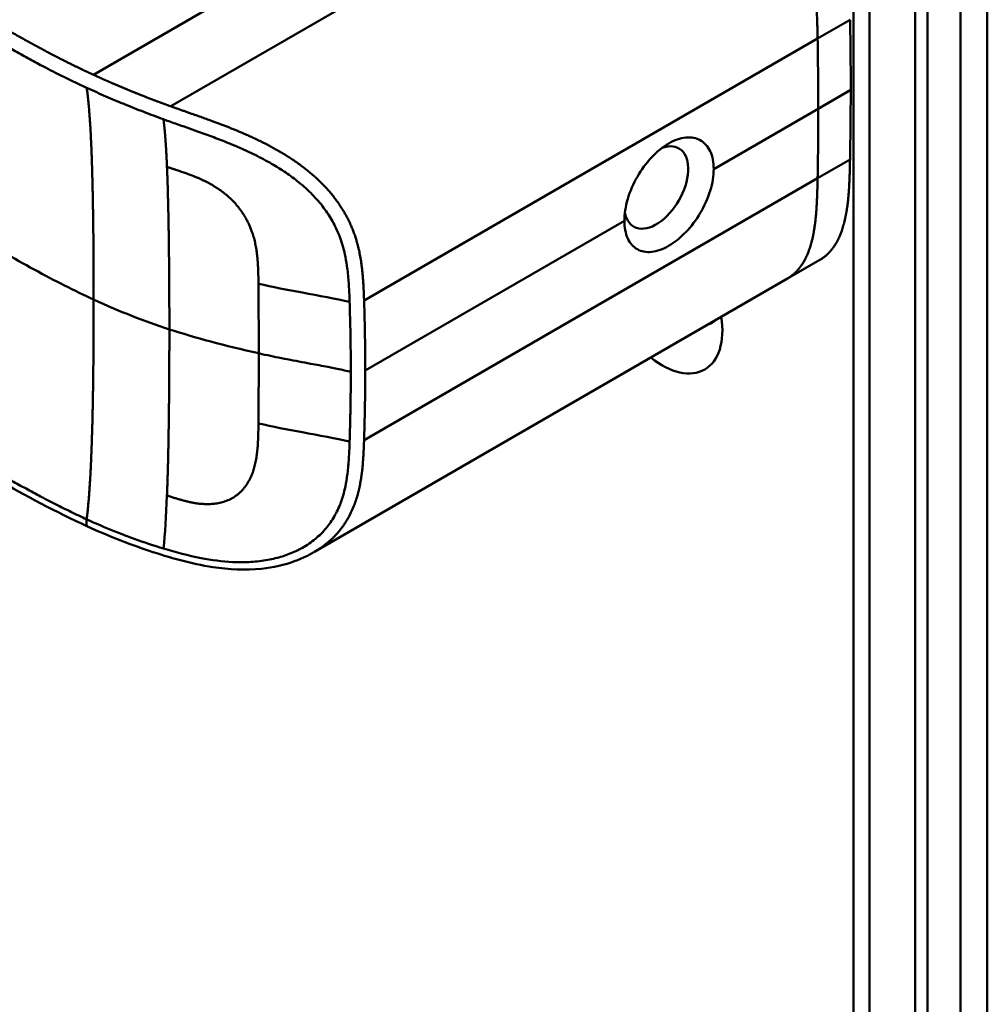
# Model space of a CAD drawing. Header units: millimetres. Extents: x 20 to 833, y 20 to 574.
# Tile 3 of 21: x 228 to 249, y 86 to 108. Entities that reach past the tile are written whole.
import ezdxf

# ---------------------------------------------------------------- set-up
doc = ezdxf.new("R2010")
doc.units = ezdxf.units.MM
doc.header["$LTSCALE"] = 2
doc.layers.add('Sichtbare Kanten(DIN)', color=7, linetype='Continuous', lineweight=50)
doc.layers.add('Sichtbare tangentiale Kanten(DIN)', color=7, linetype='Continuous', lineweight=50)

msp = doc.modelspace()

# ---------------------------------------------------------------- linework, layer by layer
at = {"layer": 'Sichtbare Kanten(DIN)'}
for p, q in [((246.435, 64.577), (246.435, 126.445)), ((247.776, 63.189), (247.776, 125.71)), ((248.05, 125.869), (248.05, 63.348)), ((234.648, 104.507), (234.648, 104.507)), ((244.996, 102.251), (245.704, 102.659)), ((244.996, 102.251), (234.687, 96.299))]:
    msp.add_line(p, q, dxfattribs=at)
for centre, major_axis, start_param, end_param in [((186.002, 141.216), (-42.69, 73.941), 3.926987, 3.948812), ((186.008, 141.212), (-42.685, 73.933), 3.905166, 3.926991), ((242.136, 104.234), (0.492, 0.852), 2.540385, 6.888941), ((242.261, 101.88), (0.93, -1.611), 5.310049, 7.256322), ((242.826, 102.207), (0.53, -0.918), 6.124246, 6.442125)]:
    msp.add_ellipse(centre, major_axis=major_axis, ratio=0.57735, start_param=start_param, end_param=end_param, dxfattribs=at)
for points, knots in [([(249.352, 128.568), (249.352, 117.682), (249.352, 106.795), (249.352, 86.172), (249.352, 76.436), (249.352, 66.7)], [0, 0, 0, 0, 10, 10, 18.943141, 18.943141, 18.943141, 18.943141]), ([(229.737, 96.852), (228.346, 97.491), (227.136, 98.25), (223.833, 100.174), (221.78, 101.369), (213.568, 106.151), (207.409, 109.738), (198.94, 114.67), (196.63, 116.015), (192.588, 118.369), (190.676, 119.293), (188.892, 120.736), (188.588, 121.035), (188.176, 121.592), (188.037, 121.843), (187.867, 122.311), (187.82, 122.527), (187.798, 122.849), (187.798, 122.951), (187.81, 123.134), (187.818, 123.212), (187.835, 123.311), (187.836, 123.32), (187.839, 123.333), (187.839, 123.338), (187.841, 123.346), (187.841, 123.348), (187.842, 123.352), (187.842, 123.354), (187.843, 123.356), (187.843, 123.356), (187.843, 123.357), (187.843, 123.358), (187.843, 123.359), (187.843, 123.359), (187.843, 123.36), (187.843, 123.361), (187.843, 123.361)], [0, 0, 0, 0, 1.330879, 1.330879, 3.517902, 3.517902, 10.078968, 10.078968, 12.539368, 12.539368, 14.385097, 14.385097, 14.827131, 14.827131, 15.157869, 15.157869, 15.425993, 15.425993, 15.548214, 15.548214, 15.639932, 15.639932, 15.648432, 15.648432, 15.652584, 15.652584, 15.654666, 15.654666, 15.655832, 15.655832, 15.656235, 15.656235, 15.656577, 15.656577, 15.657146, 15.657146, 15.657775, 15.657775, 15.657775, 15.657775]), ([(243.388, 104.636), (243.388, 104.777), (243.363, 104.913), (243.261, 105.132), (243.184, 105.214), (243.008, 105.312), (242.898, 105.335), (242.658, 105.311), (242.528, 105.264), (242.285, 105.123), (242.155, 105.02), (241.917, 104.768), (241.809, 104.619), (241.638, 104.32), (241.563, 104.151), (241.465, 103.816), (241.44, 103.652), (241.44, 103.511)], [-1.550092, -1.550092, -1.550092, -1.550092, -1.420561, -1.420561, -1.290997, -1.290997, -1.162206, -1.162206, -1.033415, -1.033415, -0.904355, -0.904355, -0.775296, -0.775296, -0.646001, -0.646001, -0.51674, -0.51674, -0.51674, -0.51674]), ([(243.388, 104.636), (243.388, 104.636), (243.388, 104.636), (243.388, 104.495), (243.363, 104.33), (243.261, 103.997), (243.184, 103.828), (243.008, 103.532), (242.898, 103.384), (242.658, 103.135), (242.528, 103.032), (242.406, 102.962), (242.285, 102.892), (242.155, 102.845), (241.917, 102.819), (241.809, 102.84), (241.638, 102.937), (241.563, 103.018), (241.465, 103.235), (241.44, 103.37), (241.44, 103.511), (241.44, 103.511), (241.44, 103.511)], [1.55009, 1.55009, 1.55009, 1.55009, 1.550123, 1.550123, 1.679687, 1.679687, 1.809251, 1.809251, 1.938041, 1.938041, 2.066832, 2.066832, 2.066832, 2.195892, 2.195892, 2.324951, 2.324951, 2.454246, 2.454246, 2.58354, 2.58354, 2.583573, 2.583573, 2.583573, 2.583573]), ([(234.687, 96.299), (234.685, 96.298), (234.684, 96.297), (234.681, 96.295), (234.679, 96.294), (234.675, 96.292), (234.672, 96.29), (234.664, 96.286), (234.659, 96.283), (234.642, 96.273), (234.631, 96.267), (234.589, 96.244), (234.56, 96.229), (234.443, 96.17), (234.355, 96.132), (234.031, 96.011), (233.784, 95.957), (233.183, 95.894), (232.822, 95.912), (231.994, 96.039), (231.527, 96.172), (230.614, 96.476), (230.164, 96.656), (229.737, 96.852)], [0, 0, 0, 0, 0.001294, 0.001294, 0.00269, 0.00269, 0.005129, 0.005129, 0.009712, 0.009712, 0.019866, 0.019866, 0.046471, 0.046471, 0.126297, 0.126297, 0.333994, 0.333994, 0.625513, 0.625513, 1.018787, 1.018787, 1.429049, 1.429049, 1.429049, 1.429049])]:
    msp.add_open_spline(points, degree=3, knots=knots, dxfattribs=at)
msp.add_open_spline([(245.704, 102.659), (246.005, 102.833), (246.218, 103.158), (246.33, 103.627), (246.347, 104.203), (246.359, 104.847)], degree=5, dxfattribs=at)
at = {"layer": 'Sichtbare tangentiale Kanten(DIN)'}
for p, q in [((246.786, 125.955), (246.786, 64.087)), ((242.785, 112.489), (231.552, 106.003)), ((233.03, 108.515), (229.869, 106.689)), ((245.652, 107.481), (246.359, 107.889)), ((245.652, 107.481), (235.767, 101.773)), ((245.667, 105.951), (246.374, 106.36)), ((243.388, 104.636), (245.667, 105.951)), ((246.359, 104.847), (245.652, 104.438)), ((245.652, 104.438), (235.767, 98.731)), ((235.792, 100.25), (241.44, 103.511)), ((233.464, 102.136), (233.464, 102.139)), ((233.464, 99.094), (233.464, 99.091)), ((229.719, 97.007), (229.721, 97.006))]:
    msp.add_line(p, q, dxfattribs=at)
for centre, major_axis, ratio, start_param, end_param in [((185.294, 140.807), (-42.69, 73.941), 0.57735, 3.926988, 3.948812), ((185.301, 140.803), (-42.685, 73.933), 0.57735, 3.905166, 3.926992), ((233.41, 100.374), (0.004, 3.508), 0.017337, 4.783225, 5.238941), ((233.41, 100.739), (0.002, -3.501), 0.017405, 1.081475, 1.537252)]:
    msp.add_ellipse(centre, major_axis=major_axis, ratio=ratio, start_param=start_param, end_param=end_param, dxfattribs=at)
for points, degree, knots in [([(229.869, 106.689), (229.869, 106.689), (229.865, 106.691), (229.793, 106.724), (229.653, 106.789), (229.444, 106.889), (229.176, 107.022), (228.853, 107.19), (228.538, 107.36), (228.225, 107.534), (227.912, 107.711), (227.216, 108.116), (226.132, 108.748), (224.662, 109.603), (222.805, 110.685), (220.561, 111.991), (218.317, 113.298), (216.073, 114.604), (213.83, 115.911), (211.586, 117.217), (209.342, 118.524), (207.099, 119.831), (204.854, 121.137), (202.834, 122.314), (201.039, 123.359), (199.47, 124.273), (198.124, 125.057), (197.002, 125.71), (195.88, 126.364), (194.757, 127.017), (193.635, 127.671), (192.668, 128.233), (191.86, 128.705), (191.204, 129.085), (190.71, 129.377), (190.377, 129.581), (190.053, 129.79), (189.743, 130.004), (189.448, 130.225), (189.117, 130.5), (188.771, 130.835), (188.439, 131.237), (188.166, 131.712), (188.007, 132.253), (187.992, 132.803), (188.154, 133.468), (188.595, 134.228), (189.291, 134.916), (190.103, 135.507), (190.923, 136.009), (191.571, 136.381), (192.003, 136.628), (192.347, 136.825), (192.553, 136.943), (192.706, 137.03), (192.808, 137.089), (192.86, 137.119)], 5, [0, 0, 0, 0, 0, 0, 0.000053, 0.006056, 0.116047, 0.226038, 0.33603, 0.446021, 0.556012, 0.666003, 0.775995, 0.885986, 1.682703, 2.479419, 3.276135, 4.072852, 4.869568, 5.666285, 6.463001, 7.259718, 8.056434, 8.853151, 9.649867, 10.446583, 10.844942, 11.2433, 11.641658, 12.040016, 12.438375, 12.836733, 13.235091, 13.633449, 13.75616, 13.87887, 14.001581, 14.124292, 14.247002, 14.369713, 14.492424, 14.615134, 14.860555, 15.105977, 15.351398, 15.596819, 15.84224, 16.087662, 16.578504, 17.069347, 17.314768, 17.560189, 17.652615, 17.745041, 17.837467, 17.933544, 17.933544, 17.933544, 17.933544, 17.933544, 17.933544]), ([(227.146, 107.788), (227.193, 107.76), (227.241, 107.732), (227.289, 107.704), (227.345, 107.672), (227.4, 107.64), (227.461, 107.604), (227.574, 107.539), (227.672, 107.482), (227.769, 107.427), (227.778, 107.422), (227.788, 107.416), (227.799, 107.41), (227.898, 107.353), (227.991, 107.3), (228.086, 107.247), (228.191, 107.188), (228.295, 107.13), (228.401, 107.072), (228.506, 107.015), (228.612, 106.958), (228.717, 106.902), (228.758, 106.881), (228.799, 106.859), (228.841, 106.837), (228.909, 106.802), (228.975, 106.768), (229.043, 106.733), (229.155, 106.676), (229.267, 106.621), (229.381, 106.566), (229.492, 106.512), (229.606, 106.458), (229.716, 106.407), (229.719, 106.406), (229.72, 106.405), (229.721, 106.405)], 3, [0, 0, 0, 0, 0.0507807, 0.0507807, 0.0507807, 0.1102021, 0.1102021, 0.1102021, 0.2202767, 0.2202767, 0.2202767, 0.2309529, 0.2309529, 0.2309529, 0.3302295, 0.3302295, 0.3302295, 0.4395805, 0.4395805, 0.4395805, 0.5485418, 0.5485418, 0.5485418, 0.5906345, 0.5906345, 0.5906345, 0.6580998, 0.6580998, 0.6580998, 0.7689055, 0.7689055, 0.7689055, 0.8770848, 0.8770848, 0.8770848, 0.8799746, 0.8799746, 0.8799746, 0.8799746]), ([(231.552, 106.003), (231.552, 106.003), (231.542, 106.006), (231.49, 106.025), (231.395, 106.06), (231.259, 106.111), (231.08, 106.178), (230.872, 106.26), (230.666, 106.343), (230.463, 106.428), (230.262, 106.514), (230.104, 106.583), (229.986, 106.636), (229.908, 106.672), (229.869, 106.689)], 5, [0, 0, 0, 0, 0, 0, 0.0000789, 0.0138137, 0.0766896, 0.1395656, 0.2024415, 0.2653174, 0.3281933, 0.3910693, 0.4539452, 0.516768, 0.516768, 0.516768, 0.516768, 0.516768, 0.516768]), ([(229.721, 106.405), (229.728, 106.402), (229.734, 106.399), (229.74, 106.396), (229.807, 106.366), (229.872, 106.336), (229.939, 106.307), (230.005, 106.277), (230.072, 106.248), (230.139, 106.219), (230.206, 106.19), (230.274, 106.161), (230.341, 106.132), (230.367, 106.122), (230.393, 106.111), (230.418, 106.1), (230.461, 106.082), (230.504, 106.065), (230.547, 106.047), (230.617, 106.018), (230.686, 105.99), (230.756, 105.963), (230.825, 105.935), (230.896, 105.907), (230.967, 105.88), (231.038, 105.852), (231.109, 105.825), (231.18, 105.799), (231.251, 105.772), (231.323, 105.745), (231.395, 105.719)], 3, [0, 0, 0, 0, 0.005938, 0.005938, 0.005938, 0.068767, 0.068767, 0.068767, 0.1314145, 0.1314145, 0.1314145, 0.1940469, 0.1940469, 0.1940469, 0.2177013, 0.2177013, 0.2177013, 0.256742, 0.256742, 0.256742, 0.3195011, 0.3195011, 0.3195011, 0.3822317, 0.3822317, 0.3822317, 0.4449585, 0.4449585, 0.4449585, 0.5075707, 0.5075707, 0.5075707, 0.5075707]), ([(235.767, 101.773), (235.767, 101.775), (235.762, 101.918), (235.751, 102.204), (235.721, 102.639), (235.61, 103.227), (235.241, 103.954), (234.626, 104.589), (233.879, 105.083), (233.083, 105.455), (232.457, 105.686), (231.999, 105.844), (231.7, 105.949), (231.552, 106.003)], 5, [0, 0, 0, 0, 0, 0, 0.002102, 0.219803, 0.437505, 0.655206, 0.872907, 1.090608, 1.308309, 1.52601, 1.743633, 1.743633, 1.743633, 1.743633, 1.743633, 1.743633]), ([(231.395, 105.719), (231.411, 105.714), (231.427, 105.708), (231.443, 105.702), (231.538, 105.668), (231.635, 105.633), (231.73, 105.6), (231.883, 105.546), (232.037, 105.492), (232.199, 105.434), (232.31, 105.394), (232.422, 105.353), (232.532, 105.311), (232.642, 105.27), (232.748, 105.228), (232.855, 105.184), (232.891, 105.169), (232.927, 105.154), (232.963, 105.139), (233.092, 105.084), (233.221, 105.026), (233.345, 104.966), (233.47, 104.906), (233.59, 104.843), (233.711, 104.775), (233.816, 104.715), (233.922, 104.651), (234.023, 104.583), (234.124, 104.516), (234.22, 104.447), (234.312, 104.374), (234.336, 104.355), (234.359, 104.336), (234.383, 104.316), (234.486, 104.23), (234.582, 104.14), (234.671, 104.047), (234.76, 103.953), (234.841, 103.856), (234.914, 103.757), (234.983, 103.66), (235.045, 103.562), (235.1, 103.46), (235.155, 103.358), (235.202, 103.252), (235.244, 103.14), (235.247, 103.132), (235.249, 103.124), (235.252, 103.117), (235.296, 102.994), (235.332, 102.863), (235.361, 102.722), (235.378, 102.636), (235.391, 102.554), (235.402, 102.468), (235.404, 102.458), (235.405, 102.448), (235.406, 102.439), (235.419, 102.331), (235.428, 102.22), (235.436, 102.105), (235.443, 101.989), (235.446, 101.903), (235.452, 101.741)], 3, [0, 0, 0, 0, 0.013527, 0.013527, 0.013527, 0.095792, 0.095792, 0.095792, 0.227559, 0.227559, 0.227559, 0.318199, 0.318199, 0.318199, 0.408838, 0.408838, 0.408838, 0.438587, 0.438587, 0.438587, 0.543091, 0.543091, 0.543091, 0.647595, 0.647595, 0.647595, 0.739004, 0.739004, 0.739004, 0.830413, 0.830413, 0.830413, 0.853725, 0.853725, 0.853725, 0.956085, 0.956085, 0.956085, 1.058446, 1.058446, 1.058446, 1.157356, 1.157356, 1.157356, 1.256266, 1.256266, 1.256266, 1.263312, 1.263312, 1.263312, 1.386941, 1.386941, 1.386941, 1.462444, 1.462444, 1.462444, 1.471505, 1.471505, 1.471505, 1.578132, 1.578132, 1.578132, 1.68476, 1.68476, 1.68476, 1.68476]), ([(233.464, 102.139), (233.463, 102.312), (233.458, 102.753), (233.392, 103.26), (233.092, 103.899), (232.51, 104.314), (232.029, 104.506), (231.654, 104.62), (231.471, 104.684)], 5, [0, 0, 0, 0, 0, 0, 0.2492, 0.4992, 0.7492, 0.9992, 0.9992, 0.9992, 0.9992, 0.9992, 0.9992]), ([(229.873, 101.793), (229.446, 101.989), (229.03, 102.2), (228.576, 102.447), (228.122, 102.694), (227.71, 102.935), (227.297, 103.176)], 3, [0, 0, 0, 0, 0.4403832, 0.4403832, 0.4403832, 0.8807664, 0.8807664, 0.8807664, 0.8807664]), ([(235.452, 101.741), (235.162, 101.812), (234.778, 101.879), (234.423, 101.944), (234.09, 102.004), (233.773, 102.067), (233.464, 102.136)], 3, [0, 0, 0, 0, 0.4619377, 0.4619377, 0.4619377, 0.8961211, 0.8961211, 0.8961211, 0.8961211]), ([(235.477, 100.218), (235.477, 100.281), (235.477, 100.344), (235.477, 100.408), (235.475, 100.723), (235.471, 101.038), (235.463, 101.357), (235.461, 101.42), (235.459, 101.483), (235.458, 101.545), (235.456, 101.605), (235.454, 101.668), (235.452, 101.734), (235.452, 101.736), (235.452, 101.738), (235.452, 101.741)], 3, [0, 0, 0, 0, 0.0579521, 0.0579521, 0.0579521, 0.3477131, 0.3477131, 0.3477131, 0.4058533, 0.4058533, 0.4058533, 0.4636935, 0.4636935, 0.4636935, 0.4658128, 0.4658128, 0.4658128, 0.4658128]), ([(235.792, 100.25), (235.792, 100.314), (235.792, 100.377), (235.792, 100.44), (235.791, 100.504), (235.791, 100.567), (235.791, 100.631), (235.79, 100.694), (235.789, 100.758), (235.789, 100.821), (235.788, 100.885), (235.787, 100.948), (235.786, 101.011), (235.785, 101.075), (235.783, 101.138), (235.782, 101.202), (235.781, 101.265), (235.779, 101.328), (235.778, 101.392), (235.776, 101.456), (235.774, 101.52), (235.773, 101.583), (235.771, 101.647), (235.769, 101.71), (235.767, 101.773)], 3, [0.000019, 0.000019, 0.000019, 0.000019, 0.0581611, 0.0581611, 0.0581611, 0.1162844, 0.1162844, 0.1162844, 0.1744076, 0.1744076, 0.1744076, 0.2325309, 0.2325309, 0.2325309, 0.2906542, 0.2906542, 0.2906542, 0.3487774, 0.3487774, 0.3487774, 0.4069007, 0.4069007, 0.4069007, 0.4650424, 0.4650424, 0.4650424, 0.4650424]), ([(233.471, 100.622), (233.66, 100.579), (233.798, 100.55), (233.967, 100.516), (234.137, 100.482), (234.305, 100.451), (234.474, 100.42), (234.516, 100.412), (234.558, 100.404), (234.6, 100.396), (234.727, 100.373), (234.854, 100.35), (234.979, 100.325), (235, 100.321), (235.021, 100.317), (235.042, 100.313), (235.063, 100.309), (235.084, 100.305), (235.105, 100.3), (235.21, 100.279), (235.313, 100.257), (235.416, 100.233), (235.437, 100.228), (235.457, 100.223), (235.477, 100.218)], 3, [0, 0, 0, 0, 0.1300988, 0.1300988, 0.1300988, 0.2601975, 0.2601975, 0.2601975, 0.2927222, 0.2927222, 0.2927222, 0.3902963, 0.3902963, 0.3902963, 0.4065586, 0.4065586, 0.4065586, 0.422821, 0.422821, 0.422821, 0.5041327, 0.5041327, 0.5041327, 0.5203951, 0.5203951, 0.5203951, 0.5203951]), ([(235.767, 98.731), (235.767, 98.731), (235.768, 98.769), (235.77, 98.844), (235.774, 98.958), (235.778, 99.111), (235.782, 99.3), (235.786, 99.49), (235.789, 99.68), (235.791, 99.87), (235.792, 100.022), (235.792, 100.136), (235.792, 100.212), (235.792, 100.25)], 5, [0, 0, 0, 0, 0, 0, 0.00002, 0.0581515, 0.116283, 0.1744144, 0.2325459, 0.2906774, 0.3488089, 0.4069404, 0.465034, 0.465034, 0.465034, 0.465034, 0.465034, 0.465034]), ([(233.464, 99.091), (233.463, 98.918), (233.458, 98.462), (233.39, 97.967), (233.094, 97.424), (232.509, 97.272), (232.03, 97.347), (231.719, 97.445), (231.471, 97.522)], 5, [0, 0, 0, 0, 0, 0, 0.2491944, 0.4991944, 0.7491944, 0.9991944, 0.9991944, 0.9991944, 0.9991944, 0.9991944, 0.9991944]), ([(235.452, 98.698), (235.162, 98.769), (234.778, 98.837), (234.423, 98.901), (234.09, 98.962), (233.773, 99.024), (233.464, 99.094)], 3, [0, 0, 0, 0, 0.461945, 0.461945, 0.461945, 0.8961195, 0.8961195, 0.8961195, 0.8961195]), ([(231.395, 96.369), (231.662, 96.289), (231.936, 96.215), (232.213, 96.162), (232.444, 96.117), (232.675, 96.087), (232.907, 96.076), (232.927, 96.075), (232.947, 96.075), (232.967, 96.074), (233.095, 96.07), (233.224, 96.073), (233.348, 96.082), (233.472, 96.091), (233.592, 96.107), (233.712, 96.131), (233.817, 96.151), (233.923, 96.179), (234.024, 96.212), (234.124, 96.245), (234.22, 96.283), (234.312, 96.328), (234.336, 96.34), (234.36, 96.353), (234.384, 96.365), (234.487, 96.42), (234.584, 96.484), (234.672, 96.554), (234.761, 96.624), (234.842, 96.701), (234.914, 96.783), (234.984, 96.863), (235.046, 96.948), (235.1, 97.039), (235.155, 97.129), (235.202, 97.226), (235.244, 97.331), (235.247, 97.338), (235.25, 97.346), (235.252, 97.352), (235.295, 97.464), (235.331, 97.587), (235.359, 97.719), (235.377, 97.805), (235.39, 97.886), (235.402, 97.973), (235.403, 97.985), (235.405, 97.995), (235.406, 98.006), (235.419, 98.112), (235.429, 98.221), (235.436, 98.336), (235.443, 98.45), (235.446, 98.536), (235.452, 98.698)], 3, [0, 0, 0, 0, 0.230762, 0.230762, 0.230762, 0.423227, 0.423227, 0.423227, 0.439515, 0.439515, 0.439515, 0.543734, 0.543734, 0.543734, 0.647952, 0.647952, 0.647952, 0.739173, 0.739173, 0.739173, 0.830393, 0.830393, 0.830393, 0.854195, 0.854195, 0.854195, 0.956483, 0.956483, 0.956483, 1.058772, 1.058772, 1.058772, 1.157514, 1.157514, 1.157514, 1.256255, 1.256255, 1.256255, 1.263482, 1.263482, 1.263482, 1.383867, 1.383867, 1.383867, 1.461303, 1.461303, 1.461303, 1.471606, 1.471606, 1.471606, 1.578168, 1.578168, 1.578168, 1.684731, 1.684731, 1.684731, 1.684731]), ([(234.687, 96.299), (234.799, 96.363), (235.029, 96.521), (235.335, 96.819), (235.614, 97.322), (235.721, 97.873), (235.751, 98.303), (235.762, 98.587), (235.767, 98.729), (235.767, 98.731)], 5, [0.9013192, 0.9013192, 0.9013192, 0.9013192, 0.9013192, 0.9013192, 1.088696, 1.3063885, 1.5240809, 1.7417733, 1.7438745, 1.7438745, 1.7438745, 1.7438745, 1.7438745, 1.7438745]), ([(227.146, 98.389), (227.192, 98.362), (227.239, 98.334), (227.285, 98.308), (227.342, 98.274), (227.399, 98.241), (227.461, 98.205), (227.574, 98.14), (227.672, 98.083), (227.768, 98.028), (227.776, 98.024), (227.785, 98.019), (227.794, 98.013), (227.895, 97.956), (227.989, 97.902), (228.085, 97.848), (228.19, 97.789), (228.294, 97.732), (228.399, 97.674), (228.504, 97.616), (228.61, 97.56), (228.715, 97.504), (228.746, 97.488), (228.777, 97.471), (228.809, 97.454), (228.887, 97.414), (228.964, 97.374), (229.042, 97.334), (229.153, 97.278), (229.265, 97.223), (229.378, 97.168), (229.491, 97.113), (229.605, 97.059), (229.719, 97.007)], 3, [0, 0, 0, 0, 0.0493687, 0.0493687, 0.0493687, 0.1101418, 0.1101418, 0.1101418, 0.2201433, 0.2201433, 0.2201433, 0.2290985, 0.2290985, 0.2290985, 0.3299892, 0.3299892, 0.3299892, 0.4391613, 0.4391613, 0.4391613, 0.5480388, 0.5480388, 0.5480388, 0.5800984, 0.5800984, 0.5800984, 0.6576871, 0.6576871, 0.6576871, 0.7681813, 0.7681813, 0.7681813, 0.8792555, 0.8792555, 0.8792555, 0.8792555]), ([(229.738, 96.855), (229.728, 96.858), (229.72, 96.867), (229.716, 96.883), (229.71, 96.911), (229.714, 96.956), (229.719, 97.007)], 3, [0.4569914, 0.4569914, 0.4569914, 0.4569914, 0.6504188, 0.6504188, 0.6504188, 1, 1, 1, 1]), ([(229.721, 97.006), (229.727, 97.003), (229.733, 97.001), (229.738, 96.998), (229.812, 96.964), (229.889, 96.93), (229.961, 96.899), (230.147, 96.817), (230.348, 96.735), (230.548, 96.658), (230.565, 96.652), (230.583, 96.645), (230.6, 96.639), (230.652, 96.619), (230.704, 96.6), (230.756, 96.581), (230.964, 96.506), (231.177, 96.435), (231.395, 96.369)], 3, [0, 0, 0, 0, 0.0053162, 0.0053162, 0.0053162, 0.0755048, 0.0755048, 0.0755048, 0.2568405, 0.2568405, 0.2568405, 0.2725259, 0.2725259, 0.2725259, 0.3194664, 0.3194664, 0.3194664, 0.5075707, 0.5075707, 0.5075707, 0.5075707])]:
    msp.add_open_spline(points, degree=degree, knots=knots, dxfattribs=at)
for points, degree in [([(248.766, 65.884), (248.766, 96.818), (248.766, 127.752)], 2), ([(245.652, 107.481), (245.628, 108.791), (245.582, 109.861), (244.812, 111.181), (243.907, 111.796), (242.785, 112.489)], 5), ([(229.873, 101.793), (229.873, 102.928), (229.862, 104.056), (229.841, 105.073), (229.8, 105.866), (229.721, 106.405)], 5), ([(231.471, 104.684), (231.46, 104.932), (231.448, 105.162), (231.433, 105.371), (231.416, 105.557), (231.395, 105.719)], 5), ([(231.471, 104.684), (231.495, 104.118), (231.51, 103.451), (231.518, 102.709), (231.523, 101.928), (231.523, 101.144)], 5), ([(244.996, 102.251), (245.298, 102.425), (245.511, 102.749), (245.622, 103.219), (245.64, 103.795), (245.652, 104.438)], 5), ([(229.873, 101.792), (229.873, 100.658), (229.862, 99.517), (229.841, 98.476), (229.8, 97.636), (229.721, 97.006)], 5), ([(231.523, 101.144), (230.976, 101.322), (230.434, 101.535), (229.873, 101.793)], 3), ([(231.471, 97.522), (231.495, 98.127), (231.51, 98.816), (231.518, 99.572), (231.523, 100.359), (231.523, 101.143)], 5), ([(231.523, 101.144), (232.077, 100.963), (232.727, 100.789), (233.471, 100.622)], 3), ([(231.471, 97.522), (231.453, 97.079), (231.429, 96.691), (231.395, 96.369)], 3)]:
    msp.add_open_spline(points, degree=degree, dxfattribs=at)
msp.add_rational_spline([(235.477, 100.218), (235.477, 100.186), (235.477, 100.155), (235.477, 100.123), (235.477, 100.092), (235.477, 100.06), (235.477, 100.029), (235.476, 99.776), (235.472, 99.524), (235.467, 99.272), (235.466, 99.211), (235.464, 99.149), (235.463, 99.083), (235.461, 99.016), (235.459, 98.953), (235.458, 98.893), (235.456, 98.834), (235.454, 98.771), (235.452, 98.705), (235.452, 98.703), (235.452, 98.7), (235.452, 98.698)], [1, 1, 1, 1, 1.00008958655, 1.00008958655, 1, 1, 1, 1, 1.00223380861, 1.00223380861, 1, 1.00382742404, 1.00382742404, 1, 1.00355055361, 1.00355055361, 1, 1, 1, 1], degree=3, knots=[0, 0, 0, 0, 0.0289474, 0.0289474, 0.0289474, 0.0578949, 0.0578949, 0.0578949, 0.2897354, 0.2897354, 0.2897354, 0.347694, 0.347694, 0.347694, 0.4058538, 0.4058538, 0.4058538, 0.4636922, 0.4636922, 0.4636922, 0.4658129, 0.4658129, 0.4658129, 0.4658129], dxfattribs=at)

doc.saveas('drawing.dxf')
